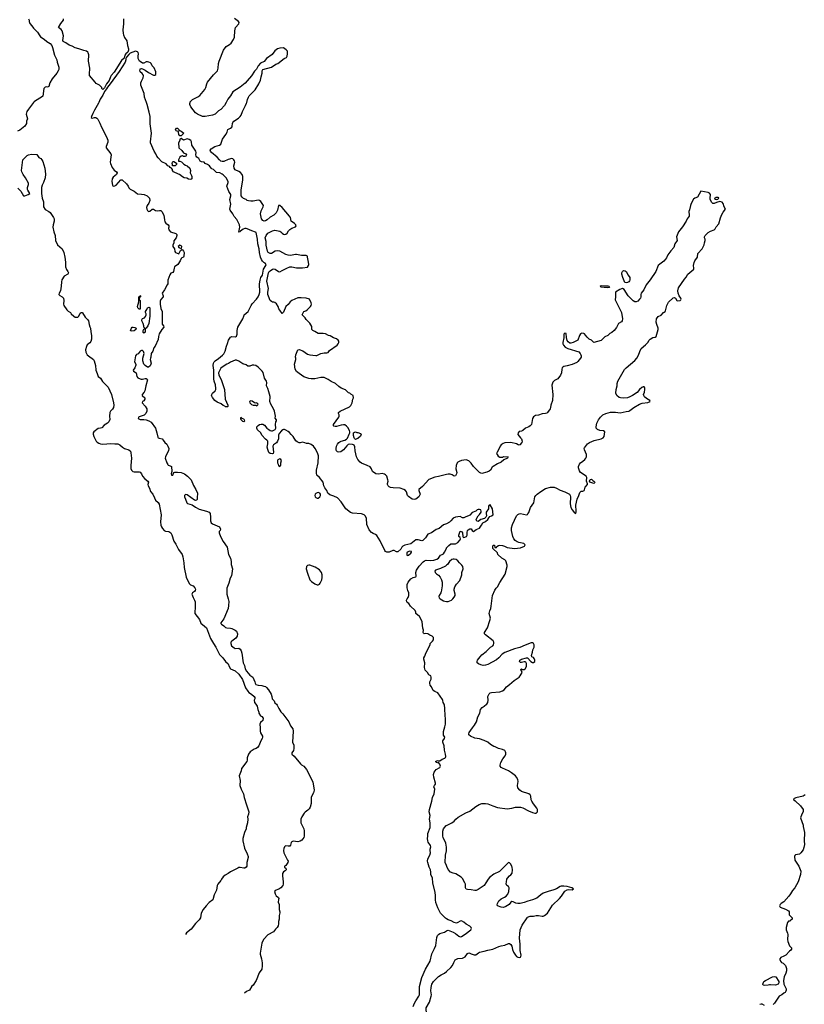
# Model space of a CAD drawing. Header units: inches. Extents: x 1793441 to 1900654, y 320892 to 470514.
# Tile 6 of 99: x 1842906 to 1855950, y 335013 to 351378. Entities that reach past the tile are written whole.
import ezdxf

# ---------------------------------------------------------------- set-up
doc = ezdxf.new("R2010")
doc.units = ezdxf.units.IN
doc.header["$MEASUREMENT"] = 0
for name, color, linetype in [('B8343', 7, 'Continuous'), ('B8344', 7, 'Continuous'), ('B8345', 7, 'Continuous'), ('B8353', 7, 'Continuous'), ('B8354', 7, 'Continuous')]:
    doc.layers.add(name, color=color, linetype=linetype)

msp = doc.modelspace()

# ---------------------------------------------------------------- linework, layer by layer
at = {"layer": 'B8343', "color": 5}
for points, elevation in [([(1846833, 340000), (1846856, 339970), (1846866, 339910), (1846882, 339870), (1846884, 339850), (1846909, 339809), (1846930, 339795), (1846954, 339770), (1846949, 339730), (1846910, 339696), (1846896, 339670), (1846904, 339610), (1846901, 339550), (1846907, 339527), (1846945, 339470), (1846945, 339450), (1846937, 339430), (1846913, 339390), (1846881, 339310), (1846860, 339280), (1846836, 339264), (1846804, 339256), (1846738, 339210), (1846710, 339172), (1846689, 339110), (1846689, 339070), (1846682, 339050), (1846595, 338930), (1846590, 338894), (1846556, 338810), (1846569, 338730), (1846566, 338650), (1846588, 338588), (1846626, 338510), (1846637, 338450), (1846679, 338330), (1846713, 338210), (1846709, 338171), (1846694, 338130), (1846697, 338090), (1846692, 338030), (1846673, 337950), (1846673, 337930), (1846641, 337870), (1846616, 337770), (1846618, 337730), (1846644, 337610), (1846690, 337515), (1846706, 337470), (1846706, 337450), (1846684, 337370), (1846680, 337310), (1846670, 337291), (1846650, 337277), (1846630, 337275), (1846570, 337284), (1846550, 337284), (1846530, 337277), (1846410, 337215), (1846370, 337186), (1846320, 337160), (1846290, 337131), (1846262, 337090), (1846252, 337068), (1846202, 337010), (1846189, 336990), (1846177, 336910), (1846140, 336830), (1846116, 336750), (1846057, 336703), (1846006, 336650), (1845957, 336590), (1845922, 336530), (1845914, 336450), (1845890, 336414), (1845826, 336354), (1845758, 336262), (1845678, 336202), (1845660, 336175)], 180), ([(1847173, 340000), (1847186, 339986), (1847213, 339930), (1847250, 339876), (1847282, 339842), (1847378, 339710), (1847410, 339642), (1847445, 339590), (1847453, 339553), (1847439, 339370), (1847461, 339321), (1847464, 339264), (1847456, 339230), (1847428, 339190), (1847428, 339170), (1847470, 339139), (1847572, 339010), (1847590, 338992), (1847630, 338969), (1847675, 338915), (1847781, 338710), (1847804, 338570), (1847793, 338530), (1847767, 338490), (1847752, 338448), (1847750, 338350), (1847735, 338290), (1847717, 338263), (1847698, 338242), (1847650, 338208), (1847636, 338190), (1847596, 338130), (1847580, 338090), (1847580, 338030), (1847630, 337930), (1847636, 337896), (1847637, 337810), (1847630, 337785), (1847598, 337742), (1847570, 337724), (1847530, 337711), (1847450, 337722), (1847430, 337715), (1847419, 337701), (1847410, 337658), (1847397, 337643), (1847370, 337639), (1847330, 337647), (1847318, 337642), (1847309, 337631), (1847297, 337603), (1847290, 337570), (1847298, 337530), (1847358, 337410), (1847367, 337390), (1847365, 337370), (1847330, 337318), (1847309, 337310), (1847310, 337286), (1847330, 337278), (1847334, 337250), (1847318, 337230), (1847290, 337212), (1847273, 337187), (1847273, 337150), (1847287, 337050), (1847286, 337010), (1847279, 336990), (1847250, 336947), (1847214, 336926), (1847155, 336905), (1847142, 336890), (1847154, 336850), (1847170, 336818), (1847208, 336790), (1847215, 336770), (1847206, 336754), (1847201, 336710), (1847219, 336670), (1847219, 336590), (1847229, 336550), (1847229, 336531), (1847219, 336490), (1847219, 336430), (1847209, 336391), (1847209, 336350), (1847201, 336319), (1847185, 336290), (1847157, 336263), (1847125, 336215), (1847030, 336170), (1846964, 336096), (1846941, 336059), (1846932, 336028), (1846905, 335865), (1846906, 335846), (1846926, 335770), (1846936, 335704), (1846939, 335650), (1846930, 335598), (1846886, 335534), (1846836, 335410), (1846790, 335331), (1846767, 335313), (1846726, 335250), (1846675, 335225), (1846644, 335196)], 160), ([(1850000, 336435), (1849986, 336446), (1849917, 336510), (1849902, 336530), (1849858, 336618), (1849825, 336705), (1849816, 336750), (1849819, 336819), (1849815, 336870), (1849775, 337030), (1849770, 337110), (1849740, 337170), (1849741, 337210), (1849735, 337250), (1849716, 337290), (1849689, 337370), (1849686, 337390), (1849690, 337430), (1849723, 337490), (1849737, 337530), (1849728, 337570), (1849728, 337590), (1849739, 337630), (1849737, 337650), (1849698, 337710), (1849691, 337731), (1849687, 337767), (1849692, 337810), (1849690, 337850), (1849729, 337950), (1849730, 337966), (1849730, 338030), (1849718, 338090), (1849729, 338150), (1849714, 338214), (1849719, 338250), (1849758, 338390), (1849768, 338452), (1849794, 338510), (1849805, 338590), (1849793, 338630), (1849801, 338650), (1849816, 338670), (1849820, 338690), (1849789, 338790), (1849785, 338830), (1849798, 338870), (1849827, 338913), (1849893, 338947), (1849902, 338970), (1849890, 339005), (1849870, 339034), (1849853, 339027), (1849834, 339030), (1849818, 339050), (1849850, 339064), (1849870, 339058), (1849890, 339062), (1849930, 339089), (1849974, 339106), (1849983, 339117), (1849988, 339132), (1849986, 339170), (1849966, 339234), (1849965, 339310), (1849939, 339370), (1849943, 339390), (1849966, 339430), (1849971, 339450), (1849950, 339485), (1849949, 339510), (1849953, 339547), (1849976, 339624), (1849984, 339670), (1849984, 339764), (1849978, 339810), (1849976, 339930), (1849970, 339990), (1849964, 340000)], 160), ([(1850000, 337626), (1849991, 337691), (1849946, 337786), (1849939, 337810), (1849938, 337890), (1849949, 337931), (1849996, 337984), (1850000, 337986)], 180), ([(1850000, 337318), (1849982, 337370), (1849986, 337490), (1850000, 337564)], 180), ([(1849450, 334975), (1849472, 335030), (1849491, 335070), (1849543, 335150), (1849551, 335170), (1849555, 335210), (1849551, 335270), (1849554, 335310), (1849590, 335456), (1849650, 335598), (1849732, 335730), (1849755, 335850), (1849802, 335938), (1849822, 335990), (1849838, 336122), (1849850, 336158), (1849866, 336174), (1849890, 336187), (1849970, 336211), (1850000, 336232)], 160), ([(1850000, 334829), (1849950, 334830), (1849890, 334817), (1849748, 334768), (1849730, 334770), (1849710, 334790), (1849687, 334830), (1849670, 334870), (1849661, 334930), (1849666, 334954), (1849718, 335050), (1849747, 335150), (1849750, 335170), (1849741, 335239), (1849744, 335290), (1849756, 335350), (1849784, 335390), (1849867, 335473), (1849910, 335503), (1849970, 335530), (1850000, 335556)], 180)]:
    msp.add_lwpolyline(points, dxfattribs=dict(at, elevation=elevation))
at = {"layer": 'B8344', "color": 5}
for points, elevation in [([(1843136, 350000), (1843050, 349890), (1843027, 349850), (1843016, 349810), (1843033, 349730), (1843019, 349690), (1843019, 349650), (1842993, 349607), (1842910, 349543), (1842870, 349527)], 180), ([(1844222, 350000), (1844218, 349990), (1844147, 349873), (1844124, 349817), (1844098, 349770), (1844094, 349750), (1844110, 349739), (1844150, 349750), (1844170, 349750), (1844190, 349743), (1844204, 349724), (1844238, 349658), (1844265, 349590), (1844348, 349430), (1844370, 349374), (1844370, 349341), (1844343, 349270), (1844346, 349250), (1844420, 349150), (1844424, 349130), (1844423, 349090), (1844412, 349010), (1844414, 348990), (1844442, 348922), (1844479, 348879), (1844516, 348850), (1844527, 348830), (1844516, 348804), (1844462, 348758), (1844443, 348730), (1844439, 348690), (1844449, 348629), (1844457, 348617), (1844470, 348609), (1844490, 348616), (1844510, 348630), (1844590, 348714), (1844610, 348717), (1844680, 348650), (1844711, 348610), (1844722, 348582), (1844740, 348560), (1844810, 348527), (1844862, 348482), (1844930, 348478), (1844973, 348470), (1845025, 348450), (1845049, 348430), (1845062, 348410), (1845068, 348370), (1845054, 348326), (1845027, 348290), (1845014, 348254), (1845017, 348230), (1845030, 348208), (1845050, 348189), (1845070, 348197), (1845110, 348226), (1845130, 348227), (1845166, 348206), (1845190, 348200), (1845230, 348209), (1845250, 348209), (1845270, 348189), (1845304, 348130), (1845312, 348052), (1845320, 348020), (1845338, 347998), (1845376, 347970), (1845386, 347950), (1845386, 347930), (1845379, 347910), (1845385, 347885), (1845413, 347853), (1845504, 347824), (1845519, 347810), (1845518, 347790), (1845506, 347754), (1845470, 347702), (1845466, 347670), (1845453, 347630), (1845453, 347610), (1845478, 347570), (1845485, 347525), (1845498, 347510), (1845550, 347486), (1845580, 347540), (1845604, 347556), (1845610, 347555), (1845630, 347533), (1845638, 347510), (1845636, 347450), (1845630, 347431), (1845599, 347421), (1845590, 347411), (1845574, 347370), (1845537, 347310), (1845481, 347270), (1845472, 347250), (1845463, 347190), (1845450, 347177), (1845418, 347162), (1845401, 347139), (1845367, 347050), (1845366, 346990), (1845359, 346970), (1845315, 346885), (1845275, 346830), (1845293, 346790), (1845293, 346770), (1845252, 346728), (1845243, 346697), (1845241, 346650), (1845255, 346575), (1845275, 346530), (1845272, 346450), (1845276, 346410), (1845273, 346373), (1845275, 346315), (1845295, 346290), (1845302, 346270), (1845269, 346231), (1845224, 346156), (1845213, 346110), (1845210, 346065), (1845159, 345950), (1845136, 345924), (1845118, 345870), (1845089, 345830), (1845085, 345770), (1845078, 345750), (1845077, 345730), (1845089, 345670), (1845087, 345650), (1845075, 345625), (1845050, 345603), (1845030, 345604), (1844990, 345628), (1844970, 345651), (1844951, 345710), (1844951, 345750), (1844975, 345830), (1844964, 345864), (1844950, 345881), (1844930, 345877), (1844910, 345866), (1844875, 345825), (1844850, 345811), (1844829, 345790), (1844815, 345690), (1844835, 345650), (1844835, 345635), (1844821, 345590), (1844795, 345550), (1844798, 345538), (1844842, 345510), (1844853, 345450), (1844870, 345424), (1844906, 345406), (1844923, 345403), (1844950, 345403), (1844990, 345413), (1845010, 345412), (1845023, 345403), (1845032, 345390), (1845001, 345290), (1844986, 345210), (1844975, 345185), (1844944, 345150), (1844942, 345130), (1844989, 345090), (1844989, 345070), (1844970, 345045), (1844949, 345030), (1844944, 345010), (1844993, 344953), (1845020, 344910), (1845022, 344870), (1845002, 344830), (1844976, 344804), (1844890, 344775), (1844881, 344770), (1844877, 344750), (1844910, 344735), (1844970, 344735), (1845007, 344727), (1845054, 344713), (1845091, 344691), (1845161, 344590), (1845187, 344513), (1845201, 344441), (1845210, 344430), (1845223, 344423), (1845272, 344410), (1845291, 344391), (1845317, 344350), (1845350, 344323), (1845370, 344292), (1845384, 344250), (1845382, 344210), (1845336, 344130), (1845328, 344110), (1845327, 344090), (1845354, 344010), (1845366, 343986), (1845376, 343976), (1845410, 343962), (1845429, 343949), (1845433, 343870), (1845424, 343830), (1845430, 343806), (1845450, 343809), (1845470, 343850), (1845483, 343857), (1845530, 343860), (1845593, 343850), (1845643, 343830), (1845695, 343790), (1845755, 343730), (1845798, 343638), (1845836, 343570), (1845860, 343510), (1845864, 343490), (1845857, 343450), (1845857, 343410), (1845849, 343391), (1845830, 343385), (1845810, 343391), (1845690, 343479), (1845670, 343486), (1845658, 343482), (1845645, 343470), (1845646, 343450), (1845665, 343410), (1845683, 343350), (1845698, 343338), (1845775, 343315), (1845830, 343276), (1845890, 343244), (1846010, 343211), (1846056, 343190), (1846072, 343170), (1846080, 343110), (1846077, 343050), (1846081, 343030), (1846090, 343013), (1846110, 343000), (1846230, 342949), (1846242, 342910), (1846236, 342890), (1846221, 342870), (1846222, 342850), (1846244, 342790), (1846287, 342707), (1846353, 342610), (1846376, 342490), (1846411, 342430), (1846420, 342370), (1846421, 342321), (1846445, 342250), (1846428, 342132), (1846403, 342097), (1846385, 342010), (1846350, 341930), (1846347, 341890), (1846351, 341830), (1846359, 341790), (1846374, 341750), (1846380, 341710), (1846378, 341642), (1846372, 341590), (1846298, 341422), (1846250, 341355), (1846250, 341344), (1846259, 341330), (1846302, 341302), (1846330, 341278), (1846350, 341268), (1846410, 341266), (1846430, 341261), (1846490, 341233), (1846510, 341212), (1846525, 341170), (1846521, 341130), (1846501, 341099), (1846432, 341050), (1846418, 341030), (1846414, 341010), (1846428, 340970), (1846470, 340935), (1846487, 340927), (1846550, 340930), (1846573, 340913), (1846589, 340888), (1846599, 340850), (1846621, 340690), (1846645, 340645), (1846656, 340590), (1846674, 340550), (1846730, 340484), (1846780, 340450), (1846817, 340370), (1846821, 340350), (1846833, 340330), (1846870, 340316), (1846930, 340311), (1846964, 340303), (1846990, 340295), (1847010, 340281), (1847040, 340240), (1847085, 340165), (1847099, 340130), (1847105, 340090), (1847134, 340054), (1847150, 340025), (1847173, 340000)], 160), ([(1850000, 343000), (1849970, 342986), (1849950, 342981), (1849880, 342920), (1849830, 342906), (1849750, 342851), (1849692, 342828), (1849653, 342767), (1849610, 342722), (1849590, 342718), (1849530, 342731), (1849490, 342731), (1849410, 342665), (1849310, 342644), (1849275, 342630), (1849257, 342610), (1849241, 342579), (1849190, 342531), (1849170, 342535), (1849130, 342554), (1849110, 342555), (1849050, 342530), (1849030, 342526), (1849010, 342528), (1848990, 342539), (1848976, 342556), (1848896, 342716), (1848844, 342804), (1848823, 342823), (1848780, 342840), (1848755, 342855), (1848717, 342897), (1848678, 342990), (1848669, 343090), (1848650, 343129), (1848630, 343150), (1848587, 343167), (1848436, 343176), (1848405, 343185), (1848329, 343249), (1848250, 343366), (1848190, 343428), (1848130, 343460), (1848063, 343483), (1848028, 343508), (1848010, 343550), (1847978, 343598), (1847963, 343630), (1847950, 343691), (1847891, 343770), (1847844, 343810), (1847839, 343839), (1847839, 343890), (1847870, 344010), (1847872, 344130), (1847863, 344163), (1847850, 344190), (1847819, 344250), (1847790, 344290), (1847750, 344318), (1847710, 344331), (1847674, 344334), (1847646, 344346), (1847610, 344354), (1847570, 344345), (1847550, 344345), (1847520, 344360), (1847499, 344379), (1847454, 344450), (1847421, 344481), (1847390, 344519), (1847370, 344535), (1847330, 344556), (1847310, 344565), (1847290, 344565), (1847278, 344562), (1847256, 344544), (1847220, 344500), (1847206, 344474), (1847210, 344410), (1847193, 344370), (1847174, 344346), (1847124, 344310), (1847113, 344290), (1847128, 344192), (1847118, 344170), (1847110, 344162), (1847070, 344165), (1847050, 344185), (1847030, 344232), (1847022, 344270), (1847031, 344330), (1847031, 344371), (1847012, 344390), (1846990, 344403), (1846934, 344470), (1846913, 344513), (1846862, 344562), (1846848, 344590), (1846850, 344610), (1846870, 344634), (1846893, 344647), (1846923, 344657), (1846950, 344657), (1846978, 344638), (1847015, 344590), (1847050, 344569), (1847070, 344549), (1847090, 344542), (1847110, 344544), (1847151, 344569), (1847166, 344590), (1847159, 344650), (1847165, 344695), (1847174, 344710), (1847173, 344727), (1847152, 344752), (1847156, 344790), (1847144, 344870), (1847128, 344910), (1847081, 344990), (1847067, 345030), (1847063, 345050), (1847070, 345090), (1847070, 345114), (1847045, 345190), (1847031, 345250), (1847011, 345290), (1847015, 345350), (1847011, 345370), (1846978, 345418), (1846956, 345516), (1846938, 345538), (1846870, 345601), (1846830, 345631), (1846798, 345638), (1846770, 345635), (1846730, 345621), (1846701, 345621), (1846670, 345641), (1846617, 345657), (1846550, 345701), (1846510, 345721), (1846490, 345718), (1846410, 345687), (1846378, 345662), (1846350, 345651), (1846270, 345603), (1846250, 345585), (1846209, 345509), (1846219, 345470), (1846258, 345398), (1846312, 345232), (1846322, 345070), (1846366, 344970), (1846366, 344950), (1846358, 344942), (1846330, 344945), (1846316, 344956), (1846290, 344966), (1846253, 344993), (1846190, 345021), (1846151, 345050), (1846110, 345097), (1846096, 345130), (1846100, 345150), (1846113, 345170), (1846156, 345210), (1846165, 345230), (1846168, 345250), (1846160, 345310), (1846140, 345370), (1846133, 345410), (1846136, 345550), (1846125, 345630), (1846130, 345670), (1846138, 345690), (1846158, 345710), (1846212, 345748), (1846278, 345802), (1846297, 345823), (1846324, 345870), (1846343, 345950), (1846363, 345997), (1846376, 346050), (1846410, 346100), (1846430, 346110), (1846491, 346109), (1846510, 346118), (1846519, 346150), (1846519, 346210), (1846533, 346270), (1846617, 346403), (1846630, 346450), (1846640, 346470), (1846702, 346530), (1846726, 346570), (1846752, 346630), (1846770, 346654), (1846845, 346730), (1846871, 346769), (1846888, 346810), (1846898, 346850), (1846895, 346990), (1846902, 347050), (1846916, 347090), (1846940, 347130), (1846958, 347230), (1846999, 347290), (1847004, 347310), (1846989, 347329), (1846963, 347343), (1846943, 347363), (1846925, 347390), (1846907, 347430), (1846891, 347510), (1846885, 347570), (1846863, 347650), (1846858, 347730), (1846839, 347839), (1846828, 347848), (1846766, 347866), (1846690, 347901), (1846670, 347905), (1846650, 347905), (1846623, 347897), (1846577, 347863), (1846570, 347851), (1846548, 347848), (1846564, 347930), (1846561, 347970), (1846518, 348058), (1846470, 348106), (1846451, 348151), (1846406, 348210), (1846402, 348230), (1846415, 348310), (1846400, 348390), (1846417, 348450), (1846414, 348470), (1846382, 348522), (1846350, 348610), (1846370, 348670), (1846370, 348690), (1846338, 348750), (1846290, 348799), (1846270, 348812), (1846231, 348830), (1846180, 348840), (1846130, 348890), (1846101, 348901), (1846090, 348910), (1846060, 348950), (1846030, 348970), (1845988, 348988), (1845970, 349011), (1845930, 349015), (1845908, 349028), (1845886, 349070), (1845853, 349093), (1845841, 349110), (1845836, 349130), (1845839, 349170), (1845835, 349190), (1845765, 349290), (1845761, 349350), (1845750, 349372), (1845726, 349386), (1845690, 349398), (1845630, 349378), (1845590, 349402), (1845570, 349394), (1845569, 349370), (1845548, 349330), (1845550, 349246), (1845604, 349204), (1845630, 349166), (1845666, 349150), (1845678, 349130), (1845666, 349110), (1845650, 349102), (1845630, 349102), (1845610, 349114), (1845590, 349112), (1845568, 349090), (1845546, 349050), (1845546, 349026), (1845570, 349026), (1845596, 349016), (1845636, 348976), (1845660, 348960), (1845690, 348949), (1845733, 348910), (1845748, 348870), (1845742, 348830), (1845764, 348790), (1845769, 348770), (1845765, 348735), (1845750, 348723), (1845712, 348728), (1845682, 348742), (1845642, 348750), (1845610, 348766), (1845565, 348805), (1845545, 348810), (1845462, 348850), (1845446, 348870), (1845445, 348885), (1845432, 348912), (1845410, 348922), (1845396, 348936), (1845370, 348951), (1845340, 348980), (1845270, 349016), (1845210, 349079), (1845188, 349110), (1845168, 349150), (1845140, 349190), (1845082, 349330), (1845078, 349350), (1845095, 349490), (1845073, 349647), (1845073, 349770), (1845059, 349839), (1845024, 349970), (1845014, 350000)], 160), ([(1846336, 350000), (1846311, 349949), (1846250, 349887), (1846210, 349864), (1846174, 349826), (1846154, 349810), (1846110, 349793), (1845990, 349768), (1845943, 349770), (1845860, 349810), (1845830, 349830), (1845753, 349930), (1845737, 349970), (1845737, 349983), (1845740, 350000)], 180), ([(1850000, 343816), (1849870, 343784), (1849806, 343774), (1849710, 343733), (1849600, 343620), (1849544, 343570), (1849539, 343550), (1849562, 343490), (1849544, 343450), (1849492, 343408), (1849463, 343403), (1849430, 343411), (1849370, 343451), (1849351, 343471), (1849338, 343530), (1849322, 343550), (1849294, 343570), (1849230, 343593), (1849115, 343595), (1849070, 343604), (1849050, 343611), (1849030, 343628), (1849018, 343650), (1849018, 343670), (1849029, 343710), (1849027, 343730), (1849009, 343789), (1848990, 343813), (1848970, 343825), (1848930, 343833), (1848870, 343822), (1848827, 343827), (1848772, 343870), (1848755, 343915), (1848730, 343945), (1848682, 343970), (1848590, 344006), (1848565, 344025), (1848530, 344066), (1848504, 344110), (1848483, 344210), (1848477, 344277), (1848464, 344304), (1848454, 344310), (1848437, 344317), (1848390, 344322), (1848364, 344316), (1848343, 344297), (1848291, 344229), (1848245, 344195), (1848210, 344188), (1848190, 344194), (1848174, 344210), (1848166, 344230), (1848166, 344250), (1848175, 344290), (1848190, 344321), (1848210, 344349), (1848230, 344363), (1848250, 344373), (1848311, 344389), (1848337, 344403), (1848355, 344425), (1848386, 344490), (1848392, 344510), (1848392, 344528), (1848387, 344550), (1848359, 344599), (1848341, 344621), (1848310, 344642), (1848290, 344644), (1848250, 344640), (1848170, 344616), (1848150, 344616), (1848130, 344621), (1848121, 344630), (1848123, 344650), (1848211, 344770), (1848219, 344790), (1848216, 344810), (1848205, 344830), (1848205, 344850), (1848231, 344870), (1848390, 344945), (1848410, 344964), (1848431, 345010), (1848444, 345070), (1848455, 345090), (1848451, 345130), (1848412, 345152), (1848394, 345170), (1848370, 345174), (1848325, 345225), (1848250, 345251), (1848210, 345281), (1848158, 345330), (1848083, 345363), (1848036, 345396), (1847990, 345421), (1847968, 345428), (1847910, 345433), (1847810, 345411), (1847750, 345407), (1847710, 345414), (1847630, 345442), (1847550, 345495), (1847506, 345530), (1847487, 345570), (1847476, 345650), (1847495, 345730), (1847496, 345750), (1847491, 345770), (1847495, 345810), (1847531, 345889), (1847550, 345895), (1847612, 345872), (1847690, 345821), (1847727, 345807), (1847830, 345795), (1847843, 345797), (1847910, 345827), (1847970, 345839), (1848010, 345840), (1848032, 345848), (1848059, 345881), (1848181, 345970), (1848201, 345990), (1848211, 346010), (1848210, 346032), (1848201, 346050), (1848174, 346074), (1848122, 346090), (1848070, 346123), (1848042, 346130), (1847990, 346155), (1847950, 346161), (1847870, 346161), (1847815, 346195), (1847782, 346210), (1847762, 346230), (1847765, 346250), (1847760, 346280), (1847730, 346334), (1847670, 346392), (1847650, 346422), (1847602, 346470), (1847630, 346528), (1847662, 346538), (1847687, 346553), (1847741, 346610), (1847751, 346630), (1847756, 346650), (1847751, 346670), (1847722, 346730), (1847670, 346747), (1847586, 346754), (1847530, 346754), (1847430, 346713), (1847405, 346690), (1847370, 346643), (1847329, 346610), (1847290, 346514), (1847270, 346494), (1847230, 346552), (1847212, 346570), (1847205, 346610), (1847174, 346654), (1847150, 346676), (1847130, 346685), (1847110, 346685), (1847090, 346692), (1847070, 346712), (1847043, 346783), (1847029, 346810), (1847030, 346848), (1847040, 346910), (1847014, 347030), (1847044, 347170), (1847056, 347190), (1847070, 347202), (1847110, 347230), (1847130, 347236), (1847154, 347230), (1847210, 347193), (1847230, 347189), (1847270, 347207), (1847345, 347250), (1847398, 347270), (1847431, 347271), (1847510, 347256), (1847610, 347252), (1847690, 347266), (1847708, 347290), (1847710, 347310), (1847707, 347350), (1847692, 347432), (1847688, 347448), (1847670, 347458), (1847590, 347461), (1847510, 347477), (1847490, 347477), (1847410, 347461), (1847370, 347464), (1847330, 347477), (1847230, 347530), (1847190, 347538), (1847151, 347529), (1847090, 347490), (1847070, 347490), (1847035, 347510), (1847024, 347530), (1847006, 347630), (1847005, 347690), (1846989, 347750), (1847002, 347790), (1847030, 347829), (1847110, 347868), (1847150, 347879), (1847230, 347863), (1847250, 347851), (1847269, 347829), (1847290, 347814), (1847310, 347810), (1847330, 347812), (1847352, 347828), (1847377, 347870), (1847395, 347890), (1847430, 347910), (1847490, 347933), (1847502, 347950), (1847497, 347970), (1847473, 347993), (1847421, 348030), (1847407, 348090), (1847394, 348114), (1847270, 348255), (1847230, 348291), (1847209, 348291), (1847191, 348210), (1847170, 348165), (1847150, 348143), (1847130, 348127), (1847070, 348095), (1847021, 348050), (1846990, 348032), (1846970, 348029), (1846950, 348042), (1846926, 348070), (1846909, 348150), (1846919, 348201), (1846955, 348270), (1846958, 348290), (1846915, 348355), (1846890, 348371), (1846870, 348376), (1846790, 348363), (1846750, 348361), (1846710, 348365), (1846690, 348374), (1846671, 348390), (1846628, 348408), (1846606, 348426), (1846590, 348450), (1846586, 348470), (1846589, 348549), (1846618, 348710), (1846617, 348770), (1846602, 348802), (1846576, 348836), (1846550, 348854), (1846490, 348882), (1846470, 348908), (1846466, 348950), (1846481, 349010), (1846479, 349030), (1846466, 349050), (1846450, 349066), (1846430, 349070), (1846370, 349054), (1846297, 349023), (1846270, 349022), (1846250, 349029), (1846227, 349047), (1846190, 349090), (1846094, 349170), (1846080, 349190), (1846074, 349210), (1846090, 349234), (1846152, 349268), (1846226, 349290), (1846247, 349310), (1846275, 349390), (1846333, 349470), (1846354, 349510), (1846368, 349552), (1846410, 349575), (1846430, 349593), (1846438, 349610), (1846441, 349650), (1846448, 349670), (1846468, 349690), (1846541, 349739), (1846573, 349767), (1846587, 349793), (1846608, 349852), (1846662, 349950), (1846678, 349990), (1846680, 350000)], 180), ([(1842877, 348577), (1842925, 348525), (1842970, 348449), (1842990, 348449), (1843045, 348470), (1843076, 348490), (1843043, 348543), (1843038, 348558), (1843038, 348590), (1843050, 348638), (1843050, 348658), (1843002, 348750), (1842963, 348803), (1842939, 348850), (1842936, 348870), (1842960, 349050), (1843030, 349122), (1843050, 349134), (1843102, 349142), (1843190, 349139), (1843226, 349086), (1843255, 349070), (1843276, 349050), (1843290, 349018), (1843322, 348910), (1843337, 348810), (1843330, 348751), (1843300, 348670), (1843277, 348630), (1843270, 348590), (1843268, 348490), (1843282, 348410), (1843300, 348350), (1843304, 348270), (1843330, 348224), (1843390, 348192), (1843410, 348171), (1843470, 348090), (1843480, 348070), (1843481, 348030), (1843460, 347970), (1843455, 347930), (1843472, 347850), (1843494, 347790), (1843500, 347710), (1843537, 347637), (1843611, 347570), (1843639, 347510), (1843658, 347430), (1843670, 347350), (1843667, 347270), (1843684, 347224), (1843708, 347190), (1843715, 347170), (1843708, 347150), (1843647, 347113), (1843605, 347055), (1843599, 347021), (1843598, 346950), (1843586, 346870), (1843563, 346830), (1843559, 346810), (1843572, 346792), (1843612, 346772), (1843632, 346752), (1843641, 346710), (1843635, 346650), (1843639, 346630), (1843690, 346555), (1843710, 346535), (1843750, 346509), (1843761, 346490), (1843808, 346448), (1843830, 346436), (1843850, 346432), (1843870, 346433), (1843889, 346451), (1843910, 346500), (1843930, 346512), (1843942, 346510), (1843950, 346506), (1843995, 346435), (1844038, 346390), (1844050, 346370), (1844060, 346310), (1844072, 346272), (1844085, 346250), (1844087, 346190), (1844101, 346130), (1844097, 346070), (1844087, 346030), (1844070, 346008), (1844028, 345972), (1844015, 345945), (1844002, 345890), (1844006, 345850), (1844030, 345809), (1844050, 345790), (1844131, 345731), (1844145, 345710), (1844168, 345630), (1844170, 345550), (1844196, 345496), (1844204, 345464), (1844213, 345450), (1844250, 345419), (1844284, 345364), (1844378, 345270), (1844434, 345150), (1844464, 345010), (1844470, 344970), (1844465, 344930), (1844450, 344904), (1844416, 344870), (1844407, 344850), (1844400, 344790), (1844402, 344730), (1844388, 344692), (1844363, 344670), (1844310, 344639), (1844270, 344596), (1844250, 344589), (1844210, 344583), (1844141, 344530), (1844129, 344510), (1844130, 344490), (1844141, 344450), (1844179, 344370), (1844194, 344354), (1844219, 344339), (1844250, 344329), (1844290, 344325), (1844354, 344326), (1844410, 344335), (1844490, 344328), (1844538, 344330), (1844570, 344313), (1844616, 344270), (1844651, 344251), (1844719, 344230), (1844746, 344206), (1844756, 344176), (1844767, 344090), (1844756, 343970), (1844756, 343916), (1844763, 343890), (1844789, 343870), (1844810, 343862), (1844890, 343864), (1844910, 343855), (1844929, 343830), (1844950, 343789), (1844984, 343744), (1845036, 343710), (1845045, 343690), (1845038, 343650), (1845041, 343630), (1845064, 343590), (1845078, 343538), (1845117, 343490), (1845149, 343429), (1845163, 343390), (1845210, 343352), (1845225, 343325), (1845258, 343150), (1845247, 343030), (1845254, 342974), (1845262, 342950), (1845280, 342920), (1845310, 342890), (1845330, 342879), (1845388, 342870), (1845419, 342850), (1845435, 342815), (1845467, 342710), (1845501, 342661), (1845547, 342570), (1845607, 342487), (1845619, 342450), (1845636, 342350), (1845639, 342270), (1845672, 342112), (1845725, 342005), (1845747, 341987), (1845790, 341967), (1845817, 341937), (1845828, 341910), (1845825, 341890), (1845810, 341872), (1845776, 341850), (1845770, 341830), (1845790, 341775), (1845813, 341730), (1845821, 341701), (1845825, 341610), (1845815, 341530), (1845818, 341510), (1845893, 341410), (1845919, 341350), (1845980, 341300), (1846009, 341270), (1846080, 341090), (1846126, 341010), (1846167, 340950), (1846230, 340829), (1846285, 340770), (1846330, 340709), (1846370, 340674), (1846388, 340628), (1846411, 340591), (1846490, 340558), (1846550, 340499), (1846610, 340410), (1846662, 340270), (1846696, 340216), (1846715, 340195), (1846758, 340170), (1846804, 340130), (1846813, 340110), (1846813, 340090), (1846806, 340070), (1846809, 340030), (1846833, 340000)], 180), ([(1849964, 340000), (1849947, 340027), (1849943, 340063), (1849937, 340077), (1849859, 340190), (1849810, 340211), (1849781, 340230), (1849751, 340290), (1849730, 340318), (1849722, 340350), (1849725, 340370), (1849745, 340415), (1849748, 340450), (1849739, 340470), (1849706, 340490), (1849683, 340530), (1849647, 340567), (1849633, 340610), (1849643, 340690), (1849626, 340750), (1849626, 340770), (1849642, 340798), (1849659, 340850), (1849731, 340990), (1849732, 341010), (1849770, 341048), (1849785, 341070), (1849785, 341110), (1849762, 341130), (1849726, 341146), (1849690, 341171), (1849650, 341176), (1849630, 341172), (1849620, 341180), (1849612, 341190), (1849618, 341230), (1849607, 341267), (1849595, 341370), (1849582, 341410), (1849550, 341461), (1849491, 341510), (1849491, 341530), (1849480, 341560), (1849405, 341630), (1849377, 341677), (1849350, 341692), (1849343, 341703), (1849339, 341730), (1849347, 341750), (1849365, 341775), (1849377, 341810), (1849373, 341850), (1849359, 341890), (1849350, 341934), (1849348, 341990), (1849366, 342030), (1849410, 342082), (1849450, 342109), (1849490, 342118), (1849496, 342130), (1849491, 342190), (1849505, 342230), (1849546, 342294), (1849615, 342365), (1849637, 342383), (1849665, 342395), (1849730, 342391), (1849790, 342397), (1849839, 342410), (1849867, 342430), (1849902, 342478), (1849930, 342488), (1849950, 342501), (1849970, 342530), (1850000, 342591)], 160), ([(1850000, 342310), (1849984, 342297), (1849903, 342257), (1849821, 342230), (1849808, 342210), (1849813, 342190), (1849833, 342170), (1849870, 342144), (1849894, 342114), (1849918, 342070), (1849930, 342030), (1849932, 341970), (1849914, 341870), (1849908, 341852), (1849879, 341810), (1849876, 341790), (1849881, 341770), (1849898, 341750), (1849950, 341716), (1849971, 341711), (1850000, 341709)], 180)]:
    msp.add_lwpolyline(points, dxfattribs=dict(at, elevation=elevation))
for points, elevation in [([(1845554, 349534), (1845566, 349534), (1845590, 349525), (1845614, 349510), (1845634, 349490), (1845590, 349446), (1845570, 349448), (1845549, 349469), (1845547, 349507), (1845542, 349522), (1845506, 349530), (1845498, 349550), (1845510, 349574), (1845530, 349574), (1845552, 349550)], 160), ([(1845450, 348946), (1845446, 348950), (1845446, 348970), (1845438, 348990), (1845446, 349010), (1845460, 349020), (1845470, 349022), (1845514, 348994), (1845512, 348970), (1845490, 348946)], 160), ([(1845570, 347629), (1845542, 347610), (1845552, 347592), (1845590, 347572), (1845597, 347583), (1845599, 347601), (1845599, 347610), (1845590, 347621)], 160), ([(1844890, 346566), (1844870, 346586), (1844862, 346610), (1844889, 346690), (1844889, 346771), (1844902, 346778), (1844910, 346794), (1844914, 346790), (1844912, 346770), (1844898, 346762), (1844894, 346730), (1844898, 346718), (1844911, 346710), (1844910, 346566)], 160), ([(1844970, 346166), (1844960, 346180), (1844958, 346210), (1844970, 346234), (1844982, 346238), (1844986, 346250), (1844969, 346269), (1844969, 346290), (1844959, 346330), (1844935, 346370), (1844935, 346390), (1844948, 346410), (1844979, 346421), (1844996, 346444), (1845008, 346470), (1845008, 346490), (1844998, 346510), (1844998, 346530), (1845019, 346561), (1845029, 346591), (1845058, 346598), (1845072, 346590), (1845071, 346451), (1845051, 346330), (1845036, 346290), (1845010, 346248), (1844994, 346246), (1844990, 346186)], 160), ([(1844770, 346198), (1844748, 346208), (1844756, 346224), (1844762, 346250), (1844775, 346265), (1844794, 346270), (1844822, 346262), (1844842, 346250), (1844838, 346230), (1844810, 346209)], 160), ([(1846750, 345042), (1846728, 345030), (1846730, 345010), (1846761, 344981), (1846787, 344973), (1846830, 344971), (1846850, 344961), (1846866, 344974), (1846869, 344990), (1846850, 345009), (1846830, 345006), (1846810, 345009), (1846770, 345036)], 160), ([(1846590, 344766), (1846578, 344762), (1846574, 344750), (1846582, 344730), (1846610, 344705), (1846630, 344702), (1846646, 344710), (1846638, 344730), (1846630, 344738), (1846607, 344747)], 160), ([(1848510, 344518), (1848530, 344518), (1848570, 344502), (1848582, 344490), (1848578, 344470), (1848570, 344458), (1848530, 344418), (1848510, 344409), (1848490, 344402), (1848470, 344418), (1848466, 344426), (1848456, 344464), (1848455, 344490), (1848458, 344510), (1848470, 344522), (1848490, 344525)], 180), ([(1847230, 344078), (1847200, 344060), (1847192, 344050), (1847191, 344030), (1847192, 344010), (1847205, 343990), (1847210, 343962), (1847230, 343954), (1847247, 343973), (1847248, 344010), (1847258, 344050), (1847246, 344070)], 160), ([(1847870, 343519), (1847850, 343515), (1847830, 343503), (1847819, 343490), (1847814, 343470), (1847819, 343450), (1847830, 343435), (1847850, 343425), (1847870, 343426), (1847894, 343446), (1847905, 343470), (1847905, 343490), (1847895, 343510)], 160), ([(1849390, 342544), (1849350, 342528), (1849344, 342510), (1849344, 342490), (1849350, 342472), (1849370, 342478), (1849409, 342510), (1849422, 342530), (1849417, 342537)], 160), ([(1847710, 342312), (1847690, 342305), (1847672, 342288), (1847669, 342250), (1847690, 342176), (1847731, 342070), (1847759, 342039), (1847810, 342002), (1847850, 341983), (1847870, 341983), (1847890, 341995), (1847903, 342010), (1847930, 342070), (1847935, 342105), (1847935, 342150), (1847923, 342190), (1847890, 342233), (1847819, 342279), (1847730, 342310)], 160)]:
    msp.add_lwpolyline(points, close=True, dxfattribs=dict(at, elevation=elevation))
at = {"layer": 'B8345', "color": 5}
for points, elevation in [([(1843051, 351390), (1843063, 351370), (1843065, 351345), (1843076, 351316), (1843110, 351278), (1843137, 351237), (1843202, 351170), (1843239, 351110), (1843254, 351094), (1843310, 351056), (1843356, 351016), (1843410, 350982), (1843439, 350950), (1843454, 350914), (1843487, 350787), (1843521, 350710), (1843529, 350669), (1843555, 350590), (1843554, 350550), (1843548, 350530), (1843524, 350490), (1843443, 350397), (1843409, 350330), (1843390, 350267), (1843370, 350258), (1843350, 350260), (1843330, 350255), (1843308, 350232), (1843290, 350109), (1843270, 350088), (1843167, 350030), (1843144, 350010), (1843136, 350000)], 180), ([(1844633, 351390), (1844633, 351310), (1844620, 351210), (1844625, 351150), (1844630, 351127), (1844650, 351083), (1844686, 351026), (1844695, 350990), (1844698, 350950), (1844716, 350896), (1844717, 350870), (1844702, 350838), (1844670, 350810), (1844655, 350790), (1844642, 350738), (1844600, 350700), (1844475, 350505), (1844427, 350450), (1844415, 350430), (1844394, 350366), (1844350, 350310), (1844315, 350245), (1844290, 350218), (1844274, 350234), (1844269, 350250), (1844255, 350270), (1844231, 350291), (1844179, 350319), (1844159, 350339), (1844069, 350450), (1844066, 350470), (1844073, 350570), (1844051, 350690), (1844053, 350793), (1844046, 350826), (1844038, 350838), (1844014, 350854), (1843970, 350864), (1843890, 350894), (1843830, 350909), (1843777, 350937), (1843730, 350955), (1843674, 350994), (1843630, 351016), (1843623, 351030), (1843632, 351112), (1843612, 351192), (1843596, 351216), (1843552, 351250), (1843590, 351313), (1843632, 351370), (1843634, 351394)], 160), ([(1845740, 350000), (1845741, 350010), (1845750, 350025), (1845778, 350050), (1845870, 350096), (1845902, 350118), (1845931, 350149), (1845983, 350217), (1846001, 350250), (1846016, 350310), (1846030, 350337), (1846130, 350459), (1846195, 350530), (1846208, 350570), (1846212, 350650), (1846220, 350690), (1846292, 350870), (1846340, 350930), (1846393, 350967), (1846419, 350990), (1846463, 351050), (1846476, 351090), (1846482, 351190), (1846493, 351247), (1846551, 351310), (1846555, 351330), (1846542, 351350), (1846478, 351398)], 180), ([(1846680, 350000), (1846692, 350050), (1846709, 350090), (1846722, 350110), (1846819, 350210), (1846884, 350310), (1846908, 350370), (1846918, 350430), (1846937, 350490), (1846939, 350530), (1846949, 350551), (1847090, 350587), (1847164, 350636), (1847195, 350650), (1847305, 350735), (1847339, 350750), (1847354, 350770), (1847358, 350810), (1847356, 350856), (1847338, 350878), (1847291, 350911), (1847230, 350905), (1847190, 350893), (1847150, 350861), (1847101, 350799), (1847011, 350730), (1846970, 350682), (1846910, 350656), (1846870, 350610), (1846842, 350558), (1846810, 350522), (1846757, 350443), (1846690, 350362), (1846655, 350325), (1846570, 350256), (1846450, 350176), (1846412, 350110), (1846364, 350056), (1846336, 350000)], 180), ([(1845014, 350000), (1844983, 350090), (1844973, 350153), (1844918, 350290), (1844921, 350330), (1844930, 350356), (1844960, 350410), (1844964, 350444), (1844959, 350459), (1844942, 350482), (1844909, 350509), (1844905, 350530), (1844906, 350550), (1844910, 350561), (1844930, 350569), (1844950, 350562), (1844990, 350541), (1845050, 350499), (1845130, 350458), (1845150, 350458), (1845170, 350466), (1845171, 350511), (1845140, 350580), (1845110, 350611), (1845090, 350652), (1845081, 350661), (1845054, 350674), (1845030, 350677), (1845010, 350675), (1844970, 350657), (1844950, 350656), (1844923, 350670), (1844897, 350690), (1844877, 350730), (1844876, 350770), (1844882, 350810), (1844878, 350830), (1844865, 350845), (1844833, 350853), (1844741, 350819), (1844719, 350801), (1844684, 350756), (1844673, 350730), (1844673, 350710), (1844658, 350670), (1844562, 350518), (1844410, 350310), (1844363, 350257), (1844350, 350227), (1844318, 350182), (1844290, 350121), (1844246, 350054), (1844222, 350000)], 160)]:
    msp.add_lwpolyline(points, dxfattribs=dict(at, elevation=elevation))
at = {"layer": 'B8353', "color": 5}
for points, elevation in [([(1850000, 337986), (1850091, 338030), (1850130, 338059), (1850157, 338090), (1850197, 338123), (1850323, 338197), (1850390, 338225), (1850490, 338302), (1850546, 338334), (1850590, 338351), (1850650, 338351), (1850690, 338343), (1850771, 338311), (1850850, 338286), (1851010, 338264), (1851090, 338270), (1851150, 338290), (1851230, 338287), (1851270, 338277), (1851367, 338227), (1851430, 338200), (1851470, 338189), (1851490, 338190), (1851502, 338198), (1851512, 338210), (1851515, 338225), (1851514, 338250), (1851505, 338270), (1851446, 338346), (1851420, 338390), (1851411, 338410), (1851402, 338470), (1851393, 338493), (1851369, 338509), (1851248, 338550), (1851218, 338570), (1851188, 338610), (1851179, 338650), (1851194, 338714), (1851187, 338747), (1851167, 338787), (1851146, 338810), (1851082, 338862), (1851033, 338893), (1850930, 338936), (1850910, 338951), (1850896, 338970), (1850893, 338990), (1850905, 339030), (1850936, 339090), (1850977, 339143), (1850989, 339170), (1850990, 339190), (1850985, 339210), (1850970, 339230), (1850930, 339249), (1850866, 339266), (1850810, 339291), (1850790, 339295), (1850731, 339331), (1850691, 339371), (1850630, 339399), (1850550, 339424), (1850470, 339436), (1850398, 339470), (1850371, 339491), (1850371, 339510), (1850381, 339530), (1850434, 339610), (1850468, 339652), (1850501, 339710), (1850521, 339790), (1850556, 339850), (1850566, 339914), (1850594, 339946), (1850630, 339969), (1850665, 340000)], 180), ([(1855966, 338494), (1855930, 338471), (1855810, 338444), (1855768, 338430), (1855778, 338410), (1855797, 338397), (1855889, 338310), (1855929, 338250), (1855929, 338210), (1855909, 338171), (1855889, 338110), (1855929, 337990), (1855929, 337970), (1855953, 337870), (1855945, 337730), (1855953, 337670), (1855943, 337617), (1855930, 337582), (1855894, 337530), (1855868, 337510), (1855804, 337496), (1855793, 337487), (1855785, 337470), (1855795, 337410), (1855857, 337310), (1855890, 337226), (1855889, 337170), (1855846, 337050), (1855790, 336951), (1855754, 336906), (1855723, 336850), (1855692, 336810), (1855610, 336717), (1855563, 336690), (1855546, 336670), (1855537, 336650), (1855547, 336627), (1855636, 336596), (1855688, 336568), (1855698, 336550), (1855700, 336500), (1855746, 336450), (1855746, 336430), (1855726, 336410), (1855707, 336393), (1855688, 336392), (1855670, 336374), (1855648, 336290), (1855648, 336250), (1855673, 336193), (1855675, 336175), (1855670, 336090), (1855675, 336055), (1855705, 335985), (1855735, 335950), (1855738, 335930), (1855728, 335910), (1855706, 335894), (1855642, 335830), (1855609, 335811), (1855559, 335790), (1855545, 335770), (1855543, 335757), (1855553, 335730), (1855569, 335710), (1855596, 335696), (1855636, 335656), (1855654, 335610), (1855653, 335570), (1855641, 335530), (1855614, 335470), (1855602, 335410), (1855609, 335350), (1855649, 335270), (1855649, 335250), (1855642, 335230), (1855629, 335210), (1855610, 335196), (1855575, 335170), (1855530, 335146), (1855453, 335030), (1855430, 335007)], 180), ([(1850000, 337564), (1850001, 337570), (1850002, 337610), (1850000, 337626)], 180), ([(1850000, 335556), (1850076, 335624), (1850101, 335659), (1850123, 335710), (1850147, 335750), (1850190, 335774), (1850270, 335782), (1850290, 335790), (1850310, 335804), (1850350, 335855), (1850370, 335868), (1850390, 335862), (1850410, 335849), (1850464, 335836), (1850490, 335835), (1850531, 335870), (1850550, 335879), (1850630, 335894), (1850688, 335912), (1850770, 335930), (1850870, 335975), (1850910, 335987), (1850970, 335995), (1851030, 336026), (1851050, 336026), (1851070, 336009), (1851090, 335977), (1851101, 335921), (1851117, 335877), (1851147, 335830), (1851167, 335807), (1851190, 335795), (1851210, 335792), (1851230, 335798), (1851238, 335810), (1851240, 335830), (1851227, 335907), (1851225, 336010), (1851215, 336110), (1851227, 336250), (1851261, 336330), (1851341, 336450), (1851350, 336460), (1851390, 336475), (1851450, 336476), (1851490, 336490), (1851530, 336490), (1851590, 336477), (1851610, 336478), (1851630, 336488), (1851680, 336530), (1851762, 336658), (1851880, 336770), (1851914, 336810), (1851968, 336892), (1852010, 336915), (1852030, 336919), (1852090, 336918), (1852112, 336930), (1852087, 336950), (1852010, 336971), (1851950, 336978), (1851910, 336976), (1851890, 336969), (1851830, 336930), (1851786, 336914), (1851694, 336890), (1851610, 336858), (1851570, 336834), (1851502, 336778), (1851433, 336747), (1851353, 336727), (1851290, 336704), (1851226, 336690), (1851190, 336689), (1851155, 336695), (1851110, 336718), (1851090, 336722), (1851069, 336711), (1851042, 336670), (1850990, 336636), (1850950, 336624), (1850909, 336629), (1850848, 336648), (1850845, 336665), (1850851, 336690), (1850873, 336730), (1850910, 336764), (1850968, 336792), (1850996, 336810), (1851019, 336841), (1851036, 336890), (1851041, 336950), (1851031, 336971), (1851005, 336990), (1851000, 337000), (1850995, 337015), (1850997, 337050), (1851004, 337090), (1851015, 337110), (1851050, 337149), (1851070, 337162), (1851091, 337190), (1851096, 337250), (1851095, 337290), (1851090, 337302), (1851070, 337342), (1851050, 337365), (1851030, 337371), (1850880, 337220), (1850790, 337174), (1850719, 337121), (1850692, 337090), (1850657, 337030), (1850627, 336990), (1850610, 336975), (1850530, 336919), (1850495, 336905), (1850470, 336902), (1850410, 336915), (1850350, 336920), (1850329, 336929), (1850318, 336950), (1850315, 337010), (1850308, 337030), (1850266, 337106), (1850246, 337126), (1850159, 337179), (1850110, 337191), (1850066, 337210), (1850030, 337251), (1850005, 337305), (1850000, 337318)], 180), ([(1850000, 336232), (1850010, 336239), (1850030, 336243), (1850112, 336212), (1850150, 336190), (1850204, 336144), (1850230, 336136), (1850250, 336141), (1850329, 336190), (1850360, 336220), (1850404, 336250), (1850415, 336270), (1850409, 336290), (1850389, 336310), (1850327, 336347), (1850290, 336378), (1850250, 336399), (1850230, 336396), (1850190, 336370), (1850170, 336363), (1850131, 336370), (1850080, 336400), (1850030, 336414), (1850000, 336435)], 160), ([(1855290, 334991), (1855250, 335014), (1855230, 335016), (1855212, 335008)], 180)]:
    msp.add_lwpolyline(points, dxfattribs=dict(at, elevation=elevation))
at = {"layer": 'B8353', "color": 5, "elevation": 180}
msp.add_lwpolyline([(1855470, 335333), (1855390, 335339), (1855370, 335337), (1855350, 335329), (1855290, 335325), (1855268, 335330), (1855258, 335350), (1855275, 335390), (1855302, 335410), (1855422, 335470), (1855450, 335476), (1855478, 335470), (1855525, 335390), (1855526, 335370), (1855518, 335350)], close=True, dxfattribs=at)
at = {"layer": 'B8354', "color": 5}
for points, elevation in [([(1850665, 340000), (1850670, 340004), (1850686, 340030), (1850693, 340067), (1850690, 340130), (1850710, 340173), (1850727, 340190), (1850750, 340197), (1850890, 340205), (1850930, 340221), (1850958, 340242), (1850998, 340290), (1851050, 340326), (1851125, 340395), (1851212, 340450), (1851228, 340470), (1851262, 340530), (1851245, 340565), (1851234, 340570), (1851250, 340586), (1851258, 340578), (1851290, 340575), (1851310, 340589), (1851330, 340628), (1851333, 340647), (1851330, 340678), (1851319, 340699), (1851310, 340705), (1851290, 340706), (1851250, 340692), (1851230, 340693), (1851213, 340710), (1851220, 340730), (1851230, 340738), (1851250, 340751), (1851330, 340774), (1851350, 340769), (1851402, 340710), (1851430, 340693), (1851450, 340692), (1851470, 340710), (1851470, 340730), (1851461, 340761), (1851450, 340775), (1851422, 340790), (1851412, 340810), (1851430, 340866), (1851434, 340906), (1851457, 340950), (1851459, 340990), (1851450, 341011), (1851430, 341019), (1851410, 341019), (1851310, 340982), (1851218, 340942), (1851130, 340921), (1850970, 340861), (1850926, 340834), (1850870, 340773), (1850830, 340736), (1850690, 340660), (1850650, 340648), (1850610, 340643), (1850570, 340654), (1850533, 340673), (1850511, 340690), (1850511, 340710), (1850519, 340730), (1850559, 340790), (1850590, 340822), (1850663, 340877), (1850733, 340947), (1850769, 340971), (1850783, 340990), (1850790, 341009), (1850788, 341030), (1850775, 341055), (1850651, 341151), (1850632, 341170), (1850631, 341190), (1850681, 341270), (1850723, 341390), (1850731, 341431), (1850711, 341510), (1850721, 341550), (1850738, 341590), (1850746, 341630), (1850766, 341810), (1850805, 341895), (1850828, 341930), (1850849, 341951), (1850890, 342025), (1850979, 342161), (1851011, 342290), (1851011, 342310), (1850990, 342382), (1850970, 342402), (1850922, 342430), (1850854, 342490), (1850850, 342514), (1850774, 342590), (1850774, 342630), (1850778, 342642), (1850790, 342646), (1850802, 342642), (1850807, 342607), (1850830, 342606), (1850838, 342622), (1850864, 342636), (1850890, 342642), (1850930, 342641), (1850968, 342630), (1851010, 342603), (1851130, 342586), (1851230, 342598), (1851299, 342630), (1851311, 342650), (1851285, 342670), (1851206, 342686), (1851178, 342698), (1851143, 342723), (1851122, 342750), (1851105, 342790), (1851084, 342890), (1851084, 342930), (1851096, 342990), (1851166, 343130), (1851190, 343156), (1851210, 343166), (1851230, 343170), (1851330, 343150), (1851346, 343154), (1851356, 343164), (1851372, 343188), (1851400, 343270), (1851451, 343350), (1851472, 343448), (1851484, 343470), (1851507, 343493), (1851570, 343538), (1851650, 343584), (1851730, 343610), (1851790, 343607), (1851830, 343593), (1851890, 343557), (1851970, 343532), (1852045, 343490), (1852060, 343470), (1852062, 343450), (1852055, 343330), (1852067, 343270), (1852088, 343230), (1852130, 343184), (1852151, 343170), (1852159, 343190), (1852159, 343210), (1852149, 343310), (1852173, 343410), (1852202, 343470), (1852210, 343502), (1852220, 343520), (1852230, 343533), (1852241, 343539), (1852270, 343543), (1852288, 343552), (1852295, 343565), (1852307, 343610), (1852343, 343650), (1852345, 343665), (1852331, 343710), (1852332, 343770), (1852325, 343790), (1852230, 343850), (1852210, 343878), (1852194, 343930), (1852194, 343950), (1852211, 343990), (1852227, 344010), (1852270, 344039), (1852303, 344070), (1852319, 344090), (1852327, 344110), (1852331, 344150), (1852296, 344230), (1852291, 344250), (1852296, 344264), (1852348, 344330), (1852377, 344350), (1852457, 344383), (1852570, 344412), (1852604, 344430), (1852623, 344450), (1852636, 344530), (1852610, 344542), (1852550, 344550), (1852510, 344565), (1852491, 344590), (1852488, 344608), (1852503, 344670), (1852530, 344725), (1852560, 344770), (1852599, 344810), (1852650, 344834), (1852730, 344852), (1852810, 344856), (1852890, 344846), (1852990, 344868), (1853030, 344872), (1853050, 344882), (1853113, 344930), (1853210, 344990), (1853255, 345005), (1853350, 345015), (1853385, 345030), (1853381, 345050), (1853324, 345084), (1853293, 345110), (1853280, 345130), (1853279, 345150), (1853293, 345187), (1853298, 345230), (1853297, 345257), (1853290, 345277), (1853270, 345275), (1853250, 345264), (1853212, 345230), (1853170, 345179), (1853093, 345130), (1853050, 345109), (1853010, 345095), (1852950, 345086), (1852892, 345092), (1852870, 345101), (1852835, 345130), (1852818, 345170), (1852820, 345230), (1852837, 345290), (1852840, 345330), (1852849, 345371), (1852959, 345561), (1852988, 345592), (1853130, 345712), (1853167, 345753), (1853196, 345804), (1853216, 345864), (1853239, 345910), (1853309, 345971), (1853347, 346013), (1853370, 346052), (1853390, 346070), (1853430, 346094), (1853470, 346099), (1853488, 346112), (1853518, 346230), (1853518, 346250), (1853496, 346310), (1853488, 346350), (1853495, 346405), (1853518, 346442), (1853570, 346465), (1853609, 346510), (1853634, 346526), (1853643, 346537), (1853662, 346630), (1853690, 346680), (1853767, 346753), (1853790, 346760), (1853811, 346751), (1853832, 346712), (1853850, 346703), (1853884, 346710), (1853897, 346723), (1853900, 346730), (1853895, 346750), (1853868, 346788), (1853852, 346830), (1853847, 346870), (1853861, 346919), (1853956, 347064), (1853984, 347096), (1854013, 347150), (1854113, 347230), (1854115, 347250), (1854105, 347290), (1854118, 347342), (1854132, 347370), (1854174, 347430), (1854182, 347490), (1854250, 347570), (1854283, 347637), (1854293, 347667), (1854299, 347710), (1854300, 347730), (1854290, 347750), (1854293, 347770), (1854303, 347790), (1854350, 347838), (1854390, 347861), (1854450, 347885), (1854470, 347903), (1854486, 347934), (1854530, 347987), (1854557, 348083), (1854580, 348140), (1854601, 348179), (1854639, 348230), (1854617, 348270), (1854601, 348321), (1854585, 348345), (1854546, 348354), (1854490, 348341), (1854450, 348321), (1854430, 348322), (1854410, 348342), (1854387, 348390), (1854384, 348410), (1854391, 348470), (1854376, 348496), (1854350, 348507), (1854290, 348514), (1854230, 348527), (1854172, 348428), (1854130, 348411), (1854110, 348396), (1854070, 348325), (1854056, 348290), (1854041, 348219), (1854030, 348190), (1854038, 348130), (1854033, 348110), (1854001, 348070), (1853988, 348030), (1853926, 347934), (1853858, 347850), (1853824, 347770), (1853838, 347710), (1853799, 347650), (1853779, 347590), (1853730, 347535), (1853682, 347470), (1853660, 347420), (1853644, 347396), (1853615, 347365), (1853546, 347314), (1853523, 347290), (1853482, 347190), (1853390, 347054), (1853320, 346970), (1853281, 346890), (1853238, 346830), (1853231, 346810), (1853233, 346770), (1853226, 346750), (1853211, 346730), (1853181, 346699), (1853153, 346687), (1853130, 346691), (1853104, 346704), (1853024, 346790), (1852953, 346893), (1852930, 346908), (1852910, 346907), (1852884, 346896), (1852812, 346848), (1852809, 346831), (1852811, 346771), (1852804, 346724), (1852912, 346510), (1852927, 346407), (1852920, 346370), (1852910, 346358), (1852863, 346330), (1852830, 346263), (1852787, 346210), (1852750, 346180), (1852718, 346162), (1852684, 346130), (1852636, 346104), (1852570, 346047), (1852450, 346012), (1852412, 346050), (1852372, 346070), (1852340, 346100), (1852312, 346132), (1852297, 346157), (1852284, 346164), (1852250, 346166), (1852230, 346156), (1852214, 346130), (1852185, 346050), (1852109, 346010), (1852070, 346001), (1852050, 346003), (1852022, 346022), (1852007, 346047), (1851994, 346094), (1851990, 346162), (1851969, 346170), (1851953, 346150), (1851950, 346090), (1851935, 346010), (1851935, 345990), (1851947, 345967), (1851976, 345936), (1852019, 345910), (1852199, 345859), (1852226, 345830), (1852236, 345810), (1852241, 345790), (1852239, 345770), (1852230, 345751), (1852186, 345694), (1852170, 345679), (1852090, 345644), (1852010, 345623), (1851950, 345613), (1851936, 345604), (1851924, 345590), (1851917, 345570), (1851914, 345510), (1851895, 345470), (1851850, 345411), (1851798, 345382), (1851770, 345351), (1851755, 345305), (1851767, 345150), (1851762, 345050), (1851736, 344970), (1851732, 344930), (1851724, 344910), (1851678, 344850), (1851670, 344840), (1851650, 344830), (1851592, 344828), (1851530, 344807), (1851483, 344797), (1851450, 344778), (1851429, 344750), (1851412, 344650), (1851393, 344627), (1851370, 344611), (1851314, 344586), (1851270, 344551), (1851250, 344541), (1851209, 344531), (1851195, 344510), (1851190, 344486), (1851230, 344428), (1851249, 344409), (1851262, 344370), (1851254, 344350), (1851218, 344310), (1851210, 344306), (1851194, 344310), (1851167, 344327), (1851070, 344351), (1850970, 344344), (1850944, 344336), (1850908, 344312), (1850892, 344290), (1850870, 344238), (1850842, 344190), (1850835, 344170), (1850842, 344150), (1850863, 344123), (1850890, 344109), (1850930, 344109), (1850950, 344116), (1851026, 344110), (1851018, 344090), (1850956, 344064), (1850910, 344025), (1850847, 343993), (1850775, 343950), (1850762, 343938), (1850733, 343890), (1850710, 343875), (1850670, 343858), (1850590, 343835), (1850570, 343839), (1850550, 343851), (1850452, 343952), (1850409, 344009), (1850370, 344044), (1850330, 344061), (1850250, 344050), (1850210, 344036), (1850190, 344025), (1850177, 344010), (1850161, 343970), (1850156, 343910), (1850172, 343850), (1850169, 343830), (1850150, 343794), (1850130, 343792), (1850094, 343814), (1850063, 343823), (1850030, 343824), (1850000, 343816)], 180), ([(1850000, 342591), (1850003, 342597), (1850039, 342641), (1850075, 342665), (1850150, 342666), (1850190, 342686), (1850227, 342730), (1850235, 342750), (1850227, 342770), (1850207, 342790), (1850205, 342810), (1850230, 342878), (1850253, 342873), (1850269, 342850), (1850273, 342790), (1850278, 342778), (1850290, 342770), (1850335, 342790), (1850347, 342810), (1850345, 342855), (1850353, 342887), (1850361, 342899), (1850390, 342918), (1850413, 342913), (1850430, 342888), (1850450, 342869), (1850493, 342907), (1850550, 342925), (1850581, 342979), (1850607, 343013), (1850650, 343036), (1850686, 343070), (1850703, 343097), (1850722, 343118), (1850751, 343130), (1850775, 343150), (1850765, 343250), (1850730, 343314), (1850710, 343311), (1850698, 343290), (1850699, 343250), (1850661, 343190), (1850659, 343170), (1850664, 343130), (1850655, 343110), (1850632, 343088), (1850570, 343071), (1850530, 343040), (1850505, 343045), (1850497, 343070), (1850505, 343095), (1850526, 343134), (1850550, 343155), (1850576, 343190), (1850578, 343210), (1850572, 343230), (1850550, 343238), (1850530, 343238), (1850510, 343231), (1850489, 343211), (1850430, 343187), (1850390, 343143), (1850368, 343130), (1850324, 343116), (1850290, 343096), (1850270, 343098), (1850230, 343121), (1850150, 343107), (1850110, 343095), (1850074, 343046), (1850050, 343024), (1850000, 343000)], 160), ([(1850000, 341709), (1850030, 341708), (1850085, 341730), (1850109, 341750), (1850130, 341778), (1850144, 341810), (1850144, 341830), (1850127, 341890), (1850127, 341913), (1850141, 341950), (1850170, 341996), (1850224, 342056), (1850256, 342150), (1850259, 342190), (1850277, 342250), (1850273, 342290), (1850259, 342310), (1850217, 342350), (1850190, 342385), (1850163, 342403), (1850130, 342414), (1850110, 342414), (1850090, 342405), (1850053, 342370), (1850017, 342323), (1850000, 342310)], 180)]:
    msp.add_lwpolyline(points, dxfattribs=dict(at, elevation=elevation))
at = {"layer": 'B8354', "color": 5, "elevation": 180}
for points in [[(1854490, 348382), (1854470, 348389), (1854464, 348410), (1854482, 348430), (1854511, 348430), (1854525, 348410), (1854510, 348389)], [(1852990, 347005), (1852967, 347010), (1852935, 347090), (1852919, 347150), (1852918, 347170), (1852926, 347194), (1852936, 347204), (1852950, 347208), (1852970, 347205), (1852990, 347191), (1853022, 347130), (1853049, 347090), (1853051, 347050), (1853045, 347035), (1853030, 347018), (1853010, 347008)], [(1852630, 346953), (1852685, 346955), (1852701, 346950), (1852710, 346929), (1852670, 346922), (1852570, 346930), (1852555, 346950), (1852570, 346961)], [(1852450, 343669), (1852386, 343690), (1852378, 343710), (1852390, 343734), (1852410, 343742), (1852436, 343716), (1852451, 343710), (1852465, 343690), (1852462, 343678)]]:
    msp.add_lwpolyline(points, close=True, dxfattribs=at)

doc.saveas('drawing.dxf')
